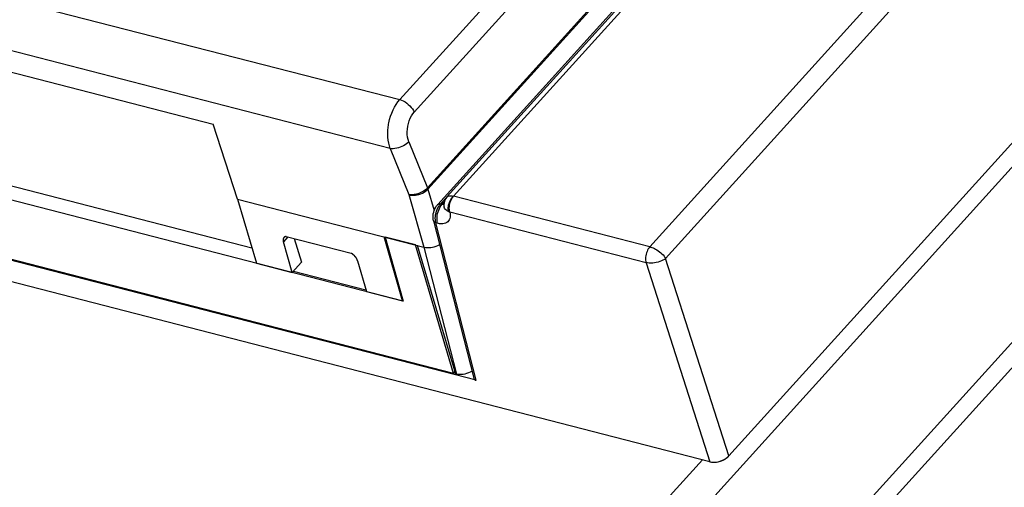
# Model space of a CAD drawing. Extents: x -4139 to -1089, y -1564 to 1941.
# Tile 53 of 160: x -1356 to -1272, y -612 to -572. Entities that reach past the tile are written whole.
import ezdxf

# ---------------------------------------------------------------- set-up
doc = ezdxf.new("R2010")
doc.units = 0
doc.header["$LTSCALE"] = 23.1
for name, color, linetype in [('01-IOBACK_CASE_4_1_AM_0', 7, 'CONTINUOUS'), ('03_IOCASE_4_1_AM_0', 7, 'CONTINUOUS'), ('SE5M-TOP-COVER-P1-A__4_1_1', 7, 'CONTINUOUS'), ('SE5M_RIGHT_P1_A_5_1_1_AM_0', 7, 'CONTINUOUS'), ('X610_37_IO_BASE-20150120_3', 7, 'CONTINUOUS')]:
    doc.layers.add(name, color=color, linetype=linetype)

msp = doc.modelspace()

# ---------------------------------------------------------------- linework, layer by layer
at = {"layer": '01-IOBACK_CASE_4_1_AM_0', "color": 7}
for p, q in [((-1323.387, -595.909), (-1385.633, -579.893)), ((-1366.84, -583.511), (-1336.279, -591.374)), ((-1319.075, -602.064), (-1386.798, -584.639)), ((-1322.325, -591.114), (-1324.918, -590.447)), ((-1324.918, -590.447), (-1323.387, -595.909)), ((-1319.075, -602.064), (-1322.325, -591.114)), ((-1332.727, -593.347), (-1326.552, -594.936)), ((-1319.075, -602.064), (-1318.967, -601.945))]:
    msp.add_line(p, q, dxfattribs=at)
at = {"layer": '03_IOCASE_4_1_AM_0', "color": 2}
for p, q in [((-1323.659, -578.741), (-1300.41, -553.076)), ((-1299.196, -554.149), (-1322.445, -579.815)), ((-1321.299, -586.257), (-1294.697, -556.889)), ((-1392.012, -561.154), (-1323.659, -578.741)), ((-1324.481, -582.906), (-1393.084, -565.254)), ((-1322.888, -582.327), (-1321.299, -586.257)), ((-1321.263, -586.358), (-1320.734, -588.188)), ((-1333.215, -590.438), (-1333.59, -590.852)), ((-1321.602, -591.3), (-1318.835, -602.125))]:
    msp.add_line(p, q, dxfattribs=at)
at = {"layer": '03_IOCASE_4_1_AM_0', "color": 7}
for p, q in [((-1294.641, -556.968), (-1321.263, -586.358)), ((-1371.153, -572.706), (-1339.593, -580.826)), ((-1337.502, -587.209), (-1339.593, -580.826)), ((-1324.481, -582.906), (-1322.895, -586.837)), ((-1322.895, -586.837), (-1321.602, -591.3)), ((-1337.502, -587.209), (-1321.602, -591.3)), ((-1337.502, -587.209), (-1335.897, -592.679)), ((-1332.835, -593.466), (-1333.59, -590.852)), ((-1333.354, -590.402), (-1327.815, -591.827)), ((-1332.665, -590.579), (-1332.048, -592.598)), ((-1323.438, -595.884), (-1325.009, -590.423)), ((-1322.18, -591.151), (-1318.92, -602.104)), ((-1335.897, -592.679), (-1332.835, -593.466)), ((-1332.835, -593.466), (-1332.048, -592.598)), ((-1327.261, -592.481), (-1326.506, -595.095)), ((-1326.506, -595.095), (-1323.438, -595.884)), ((-1323.438, -595.884), (-1323.403, -595.848)), ((-1318.92, -602.104), (-1318.835, -602.125))]:
    msp.add_line(p, q, dxfattribs=at)
for points in [[(-1324.596, -580.73), (-1324.53, -580.442), (-1324.448, -580.159), (-1324.349, -579.886), (-1324.235, -579.624), (-1324.108, -579.376), (-1323.969, -579.145), (-1323.819, -578.933), (-1323.659, -578.741)], [(-1322.986, -581.014), (-1322.931, -580.77), (-1322.86, -580.542), (-1322.774, -580.33), (-1322.675, -580.136), (-1322.565, -579.965), (-1322.445, -579.815)], [(-1324.681, -581.4), (-1324.674, -581.289), (-1324.663, -581.177), (-1324.651, -581.066), (-1324.635, -580.954), (-1324.617, -580.842), (-1324.596, -580.73)], [(-1322.888, -582.327), (-1322.952, -582.14), (-1322.997, -581.939), (-1323.024, -581.723), (-1323.031, -581.496), (-1323.018, -581.26), (-1322.986, -581.014)], [(-1324.481, -582.906), (-1324.554, -582.683), (-1324.611, -582.446), (-1324.653, -582.197), (-1324.679, -581.939), (-1324.688, -581.672), (-1324.681, -581.4)], [(-1322.895, -586.837), (-1322.769, -586.868), (-1322.632, -586.885), (-1322.487, -586.886), (-1322.336, -586.873), (-1322.185, -586.849), (-1322.034, -586.812), (-1321.884, -586.762), (-1321.739, -586.7), (-1321.601, -586.627), (-1321.474, -586.545), (-1321.361, -586.455), (-1321.263, -586.358)], [(-1321.602, -591.3), (-1321.471, -591.33), (-1321.33, -591.346), (-1321.183, -591.35), (-1321.031, -591.341), (-1320.878, -591.318), (-1320.725, -591.282), (-1320.576, -591.235), (-1320.432, -591.176), (-1320.297, -591.106), (-1320.275, -591.092)], [(-1317.519, -601.877), (-1317.541, -601.892), (-1317.675, -601.965), (-1317.817, -602.028), (-1317.966, -602.08), (-1318.117, -602.12), (-1318.27, -602.148), (-1318.42, -602.162), (-1318.566, -602.163), (-1318.704, -602.151), (-1318.835, -602.125)]]:
    msp.add_lwpolyline(points, dxfattribs=at)
at = {"layer": '03_IOCASE_4_1_AM_0', "color": 2}
for points in [[(-1323.659, -578.741), (-1323.515, -578.787), (-1323.368, -578.852), (-1323.221, -578.935), (-1323.077, -579.033), (-1322.94, -579.145), (-1322.812, -579.268), (-1322.696, -579.4), (-1322.595, -579.537), (-1322.51, -579.676), (-1322.445, -579.815)], [(-1322.888, -582.327), (-1322.984, -582.423), (-1323.094, -582.514), (-1323.216, -582.599), (-1323.348, -582.676), (-1323.488, -582.745), (-1323.634, -582.804), (-1323.782, -582.852), (-1323.931, -582.888), (-1324.078, -582.912), (-1324.22, -582.923), (-1324.355, -582.921), (-1324.481, -582.906)], [(-1321.299, -586.257), (-1321.401, -586.359), (-1321.513, -586.45), (-1321.63, -586.531), (-1321.75, -586.602), (-1321.874, -586.664), (-1321.997, -586.716), (-1322.115, -586.759), (-1322.228, -586.793), (-1322.334, -586.816), (-1322.434, -586.833), (-1322.526, -586.844), (-1322.612, -586.851), (-1322.691, -586.859), (-1322.764, -586.862), (-1322.832, -586.853), (-1322.895, -586.837)], [(-1321.299, -586.257), (-1321.292, -586.274), (-1321.286, -586.291), (-1321.28, -586.308), (-1321.274, -586.324), (-1321.268, -586.341), (-1321.263, -586.358)]]:
    msp.add_lwpolyline(points, dxfattribs=at)
at = {"layer": '03_IOCASE_4_1_AM_0', "color": 7}
for points in [[(-1333.35, -590.402, 0), (-1333.36, -590.403, 0), (-1333.36, -590.403, 0), (-1333.37, -590.404, 0), (-1333.37, -590.404, 0), (-1333.38, -590.405, 0), (-1333.38, -590.406, 0), (-1333.39, -590.407, 0), (-1333.39, -590.408, 0), (-1333.4, -590.409, 0), (-1333.4, -590.41, 0), (-1333.4, -590.411, 0), (-1333.41, -590.412, 0), (-1333.41, -590.413, 0), (-1333.42, -590.414, 0), (-1333.42, -590.416, 0), (-1333.43, -590.417, 0), (-1333.43, -590.418, 0), (-1333.43, -590.42, 0), (-1333.44, -590.421, 0), (-1333.44, -590.423, 0), (-1333.45, -590.425, 0), (-1333.45, -590.426, 0), (-1333.46, -590.428, 0), (-1333.46, -590.43, 0), (-1333.46, -590.432, 0), (-1333.47, -590.433, 0), (-1333.47, -590.435, 0), (-1333.47, -590.437, 0), (-1333.48, -590.439, 0), (-1333.48, -590.442, 0), (-1333.49, -590.444, 0), (-1333.49, -590.446, 0), (-1333.49, -590.448, 0), (-1333.5, -590.45, 0), (-1333.5, -590.453, 0), (-1333.5, -590.455, 0), (-1333.51, -590.458, 0), (-1333.51, -590.46, 0), (-1333.51, -590.463, 0), (-1333.52, -590.465, 0), (-1333.52, -590.468, 0), (-1333.52, -590.471, 0), (-1333.53, -590.473, 0), (-1333.53, -590.476, 0), (-1333.53, -590.479, 0), (-1333.53, -590.482, 0), (-1333.54, -590.485, 0), (-1333.54, -590.488, 0), (-1333.54, -590.491, 0), (-1333.55, -590.494, 0), (-1333.55, -590.497, 0), (-1333.55, -590.5, 0), (-1333.55, -590.504, 0), (-1333.56, -590.507, 0), (-1333.56, -590.51, 0), (-1333.56, -590.514, 0), (-1333.56, -590.517, 0), (-1333.57, -590.52, 0), (-1333.57, -590.524, 0), (-1333.57, -590.528, 0), (-1333.57, -590.531, 0), (-1333.57, -590.535, 0), (-1333.58, -590.538, 0), (-1333.58, -590.542, 0), (-1333.58, -590.546, 0), (-1333.58, -590.55, 0), (-1333.58, -590.554, 0), (-1333.59, -590.558, 0), (-1333.59, -590.561, 0), (-1333.59, -590.565, 0), (-1333.59, -590.569, 0), (-1333.59, -590.574, 0), (-1333.59, -590.578, 0), (-1333.6, -590.582, 0), (-1333.6, -590.586, 0), (-1333.6, -590.59, 0), (-1333.6, -590.594, 0), (-1333.6, -590.599, 0), (-1333.6, -590.603, 0), (-1333.6, -590.607, 0), (-1333.6, -590.612, 0), (-1333.61, -590.616, 0), (-1333.61, -590.621, 0), (-1333.61, -590.625, 0), (-1333.61, -590.63, 0), (-1333.61, -590.634, 0), (-1333.61, -590.639, 0), (-1333.61, -590.644, 0), (-1333.61, -590.648, 0), (-1333.61, -590.653, 0), (-1333.61, -590.658, 0), (-1333.61, -590.663, 0), (-1333.61, -590.667, 0), (-1333.61, -590.672, 0), (-1333.61, -590.677, 0), (-1333.61, -590.682, 0), (-1333.61, -590.687, 0), (-1333.61, -590.692, 0), (-1333.61, -590.697, 0), (-1333.61, -590.702, 0), (-1333.61, -590.707, 0), (-1333.61, -590.712, 0), (-1333.61, -590.717, 0), (-1333.61, -590.722, 0), (-1333.61, -590.727, 0), (-1333.61, -590.733, 0), (-1333.61, -590.738, 0), (-1333.61, -590.743, 0), (-1333.61, -590.748, 0), (-1333.61, -590.754, 0), (-1333.61, -590.759, 0), (-1333.61, -590.764, 0), (-1333.61, -590.77, 0), (-1333.61, -590.775, 0), (-1333.61, -590.78, 0), (-1333.61, -590.786, 0), (-1333.6, -590.791, 0), (-1333.6, -590.797, 0), (-1333.6, -590.802, 0), (-1333.6, -590.808, 0), (-1333.6, -590.813, 0), (-1333.6, -590.819, 0), (-1333.6, -590.824, 0), (-1333.6, -590.83, 0), (-1333.59, -590.835, 0), (-1333.59, -590.841, 0), (-1333.59, -590.846, 0), (-1333.59, -590.852, 0)], [(-1327.26, -592.481, 0), (-1327.26, -592.475, 0), (-1327.26, -592.469, 0), (-1327.27, -592.464, 0), (-1327.27, -592.458, 0), (-1327.27, -592.452, 0), (-1327.27, -592.447, 0), (-1327.27, -592.441, 0), (-1327.28, -592.435, 0), (-1327.28, -592.429, 0), (-1327.28, -592.424, 0), (-1327.28, -592.418, 0), (-1327.28, -592.412, 0), (-1327.29, -592.406, 0), (-1327.29, -592.401, 0), (-1327.29, -592.395, 0), (-1327.29, -592.389, 0), (-1327.3, -592.383, 0), (-1327.3, -592.377, 0), (-1327.3, -592.372, 0), (-1327.3, -592.366, 0), (-1327.31, -592.36, 0), (-1327.31, -592.354, 0), (-1327.31, -592.348, 0), (-1327.32, -592.343, 0), (-1327.32, -592.337, 0), (-1327.32, -592.331, 0), (-1327.32, -592.325, 0), (-1327.33, -592.319, 0), (-1327.33, -592.314, 0), (-1327.33, -592.308, 0), (-1327.34, -592.302, 0), (-1327.34, -592.296, 0), (-1327.34, -592.29, 0), (-1327.35, -592.285, 0), (-1327.35, -592.279, 0), (-1327.35, -592.273, 0), (-1327.36, -592.267, 0), (-1327.36, -592.261, 0), (-1327.36, -592.256, 0), (-1327.37, -592.25, 0), (-1327.37, -592.244, 0), (-1327.37, -592.238, 0), (-1327.38, -592.233, 0), (-1327.38, -592.227, 0), (-1327.39, -592.221, 0), (-1327.39, -592.215, 0), (-1327.39, -592.21, 0), (-1327.4, -592.204, 0), (-1327.4, -592.198, 0), (-1327.41, -592.193, 0), (-1327.41, -592.187, 0), (-1327.41, -592.181, 0), (-1327.42, -592.176, 0), (-1327.42, -592.17, 0), (-1327.43, -592.164, 0), (-1327.43, -592.159, 0), (-1327.44, -592.153, 0), (-1327.44, -592.148, 0), (-1327.44, -592.142, 0), (-1327.45, -592.137, 0), (-1327.45, -592.131, 0), (-1327.46, -592.126, 0), (-1327.46, -592.12, 0), (-1327.47, -592.115, 0), (-1327.47, -592.109, 0), (-1327.48, -592.104, 0), (-1327.48, -592.098, 0), (-1327.49, -592.093, 0), (-1327.49, -592.088, 0), (-1327.5, -592.082, 0), (-1327.5, -592.077, 0), (-1327.51, -592.072, 0), (-1327.51, -592.067, 0), (-1327.51, -592.061, 0), (-1327.52, -592.056, 0), (-1327.52, -592.051, 0), (-1327.53, -592.046, 0), (-1327.54, -592.041, 0), (-1327.54, -592.036, 0), (-1327.55, -592.03, 0), (-1327.55, -592.025, 0), (-1327.56, -592.02, 0), (-1327.56, -592.015, 0), (-1327.57, -592.01, 0), (-1327.57, -592.005, 0), (-1327.58, -592.001, 0), (-1327.58, -591.996, 0), (-1327.59, -591.991, 0), (-1327.59, -591.986, 0), (-1327.6, -591.981, 0), (-1327.6, -591.976, 0), (-1327.61, -591.972, 0), (-1327.61, -591.967, 0), (-1327.62, -591.962, 0), (-1327.63, -591.958, 0), (-1327.63, -591.953, 0), (-1327.64, -591.949, 0), (-1327.64, -591.944, 0), (-1327.65, -591.94, 0), (-1327.65, -591.935, 0), (-1327.66, -591.931, 0), (-1327.66, -591.926, 0), (-1327.67, -591.922, 0), (-1327.68, -591.918, 0), (-1327.68, -591.914, 0), (-1327.69, -591.909, 0), (-1327.69, -591.905, 0), (-1327.7, -591.901, 0), (-1327.7, -591.897, 0), (-1327.71, -591.893, 0), (-1327.72, -591.889, 0), (-1327.72, -591.885, 0), (-1327.73, -591.881, 0), (-1327.73, -591.877, 0), (-1327.74, -591.873, 0), (-1327.74, -591.869, 0), (-1327.75, -591.866, 0), (-1327.76, -591.862, 0), (-1327.76, -591.858, 0), (-1327.77, -591.855, 0), (-1327.77, -591.851, 0), (-1327.78, -591.847, 0), (-1327.79, -591.844, 0), (-1327.79, -591.84, 0), (-1327.8, -591.837, 0), (-1327.8, -591.834, 0), (-1327.81, -591.83, 0), (-1327.82, -591.827, 0)]]:
    msp.add_polyline3d(points, dxfattribs=at)
at = {"layer": 'SE5M-TOP-COVER-P1-A__4_1_1', "color": 2}
for p, q in [((-1197.2, -502.519), (-1662.399, -1016.085)), ((-1664.471, -1014.16), (-1297.853, -609.425))]:
    msp.add_line(p, q, dxfattribs=at)
at = {"layer": 'SE5M-TOP-COVER-P1-A__4_1_1', "color": 7}
msp.add_line((-1657.728, -1025.849), (-1193.651, -513.521), dxfattribs=at)
at = {"layer": 'SE5M_RIGHT_P1_A_5_1_1_AM_0', "color": 2}
msp.add_line((-1201.684, -524.551), (-1652.45, -1022.183), dxfattribs=at)
at = {"layer": 'X610_37_IO_BASE-20150120_3', "color": 7}
for p, q in [((-1319.643, -587.023), (-1222.482, -479.76)), ((-1221.884, -479.656), (-1319.089, -586.967)), ((-1198.082, -501.435), (-1295.598, -609.09)), ((-1273.143, -535.461), (-1320.433, -587.668)), ((-1317.165, -602.649), (-1388.504, -584.294)), ((-1297.219, -609.588), (-1388.045, -586.218)), ((-1302.334, -591.279), (-1319.089, -586.967)), ((-1319.897, -587.811), (-1319.886, -587.884)), ((-1319.884, -587.892), (-1319.886, -587.884)), ((-1302.664, -592.633), (-1319.398, -588.327)), ((-1320.792, -589.068), (-1317.364, -602.483))]:
    msp.add_line(p, q, dxfattribs=at)
at = {"layer": 'X610_37_IO_BASE-20150120_3', "color": 2}
for p, q in [((-1302.334, -591.279), (-1205.129, -483.967)), ((-1203.897, -485.09), (-1300.995, -592.284)), ((-1319.665, -587.05), (-1320.185, -587.624)), ((-1320.185, -587.624), (-1320.051, -587.658)), ((-1320.051, -587.658), (-1319.873, -587.462)), ((-1320.439, -589.279), (-1320.592, -589.24)), ((-1317.165, -602.649), (-1320.592, -589.24)), ((-1302.664, -592.633), (-1297.219, -609.588)), ((-1295.598, -609.09), (-1300.995, -592.284))]:
    msp.add_line(p, q, dxfattribs=at)
for points in [[(-1319.642, -587.023), (-1319.598, -586.985), (-1319.539, -586.955), (-1319.468, -586.935), (-1319.385, -586.926), (-1319.293, -586.929), (-1319.194, -586.942), (-1319.088, -586.966)], [(-1319.501, -588.287), (-1319.523, -588.181), (-1319.535, -588.068), (-1319.535, -587.952), (-1319.523, -587.832), (-1319.501, -587.707), (-1319.468, -587.584), (-1319.426, -587.466), (-1319.374, -587.352), (-1319.313, -587.241), (-1319.243, -587.138), (-1319.167, -587.046), (-1319.088, -586.967)], [(-1319.398, -588.329), (-1319.421, -588.232), (-1319.436, -588.123), (-1319.442, -588.003), (-1319.437, -587.876), (-1319.421, -587.74), (-1319.393, -587.606), (-1319.358, -587.485), (-1319.316, -587.371), (-1319.268, -587.26), (-1319.214, -587.155), (-1319.153, -587.056), (-1319.088, -586.967)], [(-1320.439, -589.279), (-1320.468, -589.153), (-1320.485, -589.02), (-1320.491, -588.882), (-1320.485, -588.741), (-1320.468, -588.594), (-1320.439, -588.446), (-1320.399, -588.298), (-1320.348, -588.153), (-1320.287, -588.015), (-1320.217, -587.884), (-1320.137, -587.765), (-1320.051, -587.658)], [(-1320.433, -587.668), (-1320.425, -587.66), (-1320.39, -587.635), (-1320.348, -587.618), (-1320.299, -587.611), (-1320.244, -587.613), (-1320.185, -587.624)], [(-1320.346, -587.841), (-1320.268, -587.726), (-1320.185, -587.624)], [(-1319.903, -587.67), (-1319.924, -587.673), (-1319.986, -587.671), (-1320.051, -587.658)], [(-1320.592, -589.24), (-1320.619, -589.115), (-1320.633, -588.981), (-1320.637, -588.839), (-1320.628, -588.693), (-1320.607, -588.543), (-1320.575, -588.394), (-1320.532, -588.246), (-1320.479, -588.104), (-1320.417, -587.968), (-1320.346, -587.841)], [(-1319.398, -588.327), (-1319.372, -588.475), (-1319.364, -588.613), (-1319.373, -588.743), (-1319.399, -588.863), (-1319.441, -588.971), (-1319.5, -589.067), (-1319.574, -589.149), (-1319.663, -589.216), (-1319.766, -589.268), (-1319.881, -589.303), (-1320.007, -589.323), (-1320.143, -589.325), (-1320.287, -589.311), (-1320.439, -589.279)], [(-1319.501, -588.287), (-1319.583, -588.249), (-1319.662, -588.2), (-1319.735, -588.141), (-1319.798, -588.075), (-1319.846, -588), (-1319.878, -587.917), (-1319.884, -587.892)], [(-1319.398, -588.329), (-1319.415, -588.324), (-1319.433, -588.317), (-1319.451, -588.309), (-1319.469, -588.301), (-1319.501, -588.287)], [(-1320.592, -589.24), (-1320.651, -589.218), (-1320.702, -589.19), (-1320.742, -589.155), (-1320.773, -589.115), (-1320.792, -589.068)], [(-1302.335, -591.28), (-1302.405, -591.365), (-1302.47, -591.462), (-1302.528, -591.568), (-1302.58, -591.682), (-1302.623, -591.799), (-1302.658, -591.92), (-1302.685, -592.047), (-1302.702, -592.174), (-1302.707, -592.297), (-1302.703, -592.414), (-1302.688, -592.526), (-1302.664, -592.631)], [(-1302.335, -591.28), (-1302.262, -591.301), (-1302.175, -591.33), (-1302.07, -591.371), (-1301.957, -591.424), (-1301.844, -591.484), (-1301.731, -591.552), (-1301.622, -591.625), (-1301.515, -591.704), (-1301.41, -591.79), (-1301.311, -591.882), (-1301.217, -591.978), (-1301.132, -592.078), (-1301.058, -592.181), (-1300.995, -592.284)], [(-1300.995, -592.284), (-1301.099, -592.355), (-1301.218, -592.422), (-1301.348, -592.482), (-1301.487, -592.535), (-1301.636, -592.581), (-1301.79, -592.618), (-1301.945, -592.645), (-1302.099, -592.662), (-1302.252, -592.669), (-1302.399, -592.666), (-1302.537, -592.653), (-1302.664, -592.631)]]:
    msp.add_lwpolyline(points, dxfattribs=at)
at = {"layer": 'X610_37_IO_BASE-20150120_3', "color": 7}
for points in [[(-1320.792, -589.067), (-1320.82, -588.921), (-1320.831, -588.772), (-1320.826, -588.621), (-1320.807, -588.471), (-1320.776, -588.323), (-1320.731, -588.18), (-1320.675, -588.04), (-1320.606, -587.907), (-1320.526, -587.783), (-1320.433, -587.668)], [(-1319.643, -587.023), (-1319.657, -587.04), (-1319.742, -587.152), (-1319.809, -587.273), (-1319.859, -587.402), (-1319.89, -587.537), (-1319.903, -587.674), (-1319.897, -587.811)], [(-1319.884, -587.891), (-1319.883, -587.898), (-1319.882, -587.906)], [(-1317.364, -602.483), (-1317.344, -602.53), (-1317.314, -602.569), (-1317.274, -602.603), (-1317.225, -602.629), (-1317.165, -602.649)], [(-1297.219, -609.588), (-1297.086, -609.614), (-1296.948, -609.628), (-1296.806, -609.627), (-1296.659, -609.613), (-1296.507, -609.585), (-1296.351, -609.543)]]:
    msp.add_lwpolyline(points, dxfattribs=at)
msp.add_polyline3d([(-1296.35, -609.543, 0), (-1296.34, -609.541, 0), (-1296.34, -609.538, 0), (-1296.33, -609.536, 0), (-1296.32, -609.534, 0), (-1296.32, -609.532, 0), (-1296.31, -609.529, 0), (-1296.3, -609.527, 0), (-1296.3, -609.525, 0), (-1296.29, -609.522, 0), (-1296.28, -609.52, 0), (-1296.27, -609.518, 0), (-1296.27, -609.515, 0), (-1296.26, -609.513, 0), (-1296.25, -609.51, 0), (-1296.25, -609.508, 0), (-1296.24, -609.505, 0), (-1296.23, -609.502, 0), (-1296.23, -609.5, 0), (-1296.22, -609.497, 0), (-1296.21, -609.495, 0), (-1296.21, -609.492, 0), (-1296.2, -609.489, 0), (-1296.19, -609.486, 0), (-1296.19, -609.484, 0), (-1296.18, -609.481, 0), (-1296.17, -609.478, 0), (-1296.17, -609.475, 0), (-1296.16, -609.472, 0), (-1296.15, -609.47, 0), (-1296.15, -609.467, 0), (-1296.14, -609.464, 0), (-1296.13, -609.461, 0), (-1296.12, -609.458, 0), (-1296.12, -609.455, 0), (-1296.11, -609.452, 0), (-1296.11, -609.449, 0), (-1296.1, -609.446, 0), (-1296.09, -609.443, 0), (-1296.09, -609.44, 0), (-1296.08, -609.436, 0), (-1296.07, -609.433, 0), (-1296.07, -609.43, 0), (-1296.06, -609.427, 0), (-1296.05, -609.424, 0), (-1296.05, -609.42, 0), (-1296.04, -609.417, 0), (-1296.03, -609.414, 0), (-1296.03, -609.411, 0), (-1296.02, -609.407, 0), (-1296.01, -609.404, 0), (-1296.01, -609.401, 0), (-1296, -609.397, 0), (-1296, -609.394, 0), (-1295.99, -609.39, 0), (-1295.98, -609.387, 0), (-1295.98, -609.383, 0), (-1295.97, -609.38, 0), (-1295.96, -609.377, 0), (-1295.96, -609.373, 0), (-1295.95, -609.369, 0), (-1295.95, -609.366, 0), (-1295.94, -609.362, 0), (-1295.93, -609.359, 0), (-1295.93, -609.355, 0), (-1295.92, -609.351, 0), (-1295.92, -609.348, 0), (-1295.91, -609.344, 0), (-1295.9, -609.34, 0), (-1295.9, -609.337, 0), (-1295.89, -609.333, 0), (-1295.89, -609.329, 0), (-1295.88, -609.325, 0), (-1295.87, -609.322, 0), (-1295.87, -609.318, 0), (-1295.86, -609.314, 0), (-1295.86, -609.31, 0), (-1295.85, -609.306, 0), (-1295.85, -609.302, 0), (-1295.84, -609.298, 0), (-1295.83, -609.295, 0), (-1295.83, -609.291, 0), (-1295.82, -609.287, 0), (-1295.82, -609.283, 0), (-1295.81, -609.279, 0), (-1295.81, -609.275, 0), (-1295.8, -609.271, 0), (-1295.8, -609.267, 0), (-1295.79, -609.263, 0), (-1295.78, -609.259, 0), (-1295.78, -609.254, 0), (-1295.77, -609.25, 0), (-1295.77, -609.246, 0), (-1295.76, -609.242, 0), (-1295.76, -609.238, 0), (-1295.75, -609.234, 0), (-1295.75, -609.23, 0), (-1295.74, -609.226, 0), (-1295.74, -609.221, 0), (-1295.73, -609.217, 0), (-1295.73, -609.213, 0), (-1295.72, -609.209, 0), (-1295.72, -609.204, 0), (-1295.71, -609.2, 0), (-1295.71, -609.196, 0), (-1295.7, -609.192, 0), (-1295.7, -609.187, 0), (-1295.69, -609.183, 0), (-1295.69, -609.179, 0), (-1295.68, -609.174, 0), (-1295.68, -609.17, 0), (-1295.67, -609.166, 0), (-1295.67, -609.161, 0), (-1295.66, -609.157, 0), (-1295.66, -609.152, 0), (-1295.65, -609.148, 0), (-1295.65, -609.144, 0), (-1295.65, -609.139, 0), (-1295.64, -609.135, 0), (-1295.64, -609.13, 0), (-1295.63, -609.126, 0), (-1295.63, -609.121, 0), (-1295.62, -609.117, 0), (-1295.62, -609.112, 0), (-1295.62, -609.108, 0), (-1295.61, -609.103, 0), (-1295.61, -609.099, 0), (-1295.6, -609.094, 0), (-1295.6, -609.09, 0)], dxfattribs=at)

doc.saveas('drawing.dxf')
